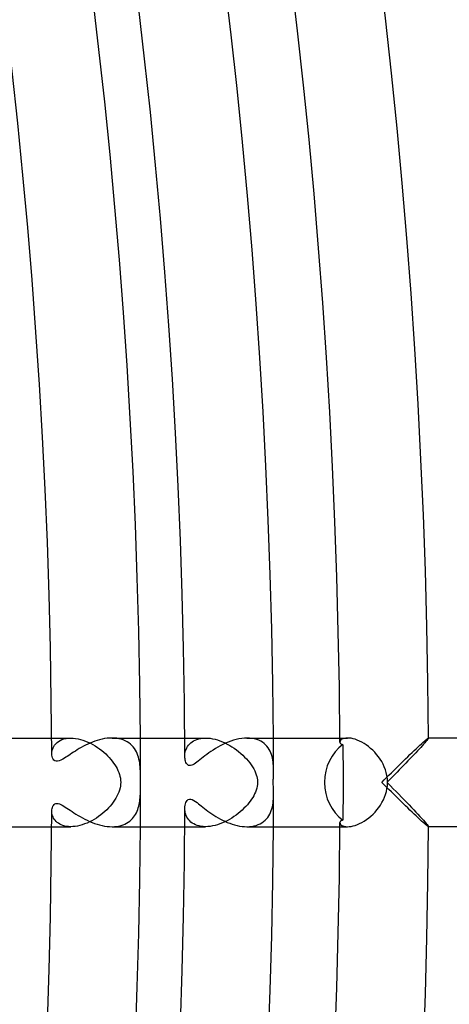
# Model space of a CAD drawing. Header units: millimetres. Extents: x -345 to 345, y -305 to 305.
# Tile 66 of 79: x 287 to 306, y -10 to 34. Entities that reach past the tile are written whole.
import ezdxf

# ---------------------------------------------------------------- set-up
doc = ezdxf.new("R2010")
doc.units = ezdxf.units.MM
doc.layers.add('HIDDEN', color=7, linetype='Continuous')
doc.layers.add('THICK', color=7, linetype='Continuous')

msp = doc.modelspace()

# ---------------------------------------------------------------- linework, layer by layer
at = {"layer": 'HIDDEN'}
for p, q in [((287.993, 2), (288.853, 2)), ((288.175, 1.743), (288.233, 1.799)), ((288.233, 1.799), (288.298, 1.849)), ((288.298, 1.849), (288.372, 1.893)), ((288.372, 1.893), (288.454, 1.93)), ((288.454, 1.93), (288.544, 1.96)), ((288.544, 1.96), (288.641, 1.982)), ((288.641, 1.982), (288.744, 1.995)), ((288.744, 1.995), (288.854, 2)), ((288.854, 2), (288.96, 1.996)), ((288.96, 1.996), (289.069, 1.984)), ((289.069, 1.984), (289.18, 1.964)), ((289.18, 1.964), (289.293, 1.937)), ((289.293, 1.937), (289.405, 1.904)), ((289.405, 1.904), (289.518, 1.863)), ((289.518, 1.863), (289.629, 1.816)), ((289.629, 1.816), (289.74, 1.764)), ((290.823, 1.997), (290.714, 2)), ((290.929, 1.986), (290.823, 1.997)), ((291.031, 1.969), (290.929, 1.986)), ((291.129, 1.945), (291.031, 1.969)), ((291.222, 1.914), (291.129, 1.945)), ((291.311, 1.876), (291.222, 1.914)), ((291.394, 1.831), (291.311, 1.876)), ((291.471, 1.782), (291.394, 1.831)), ((291.542, 1.726), (291.471, 1.782)), ((293.993, 2), (294.932, 2)), ((294.21, 1.727), (294.264, 1.779)), ((294.264, 1.779), (294.325, 1.827)), ((294.325, 1.827), (294.392, 1.87)), ((294.392, 1.87), (294.466, 1.908)), ((294.466, 1.908), (294.547, 1.94)), ((294.547, 1.94), (294.634, 1.965)), ((294.634, 1.965), (294.727, 1.984)), ((294.727, 1.984), (294.827, 1.996)), ((294.827, 1.996), (294.931, 2)), ((294.931, 2), (295.034, 1.996)), ((295.034, 1.996), (295.141, 1.986)), ((295.141, 1.986), (295.25, 1.968)), ((295.25, 1.968), (295.361, 1.943)), ((295.361, 1.943), (295.472, 1.912)), ((295.472, 1.912), (295.584, 1.874)), ((295.584, 1.874), (295.696, 1.83)), ((295.696, 1.83), (295.806, 1.78)), ((295.806, 1.78), (295.915, 1.726)), ((296.92, 1.996), (296.803, 2)), ((297.032, 1.983), (296.92, 1.996)), ((297.139, 1.962), (297.032, 1.983)), ((297.24, 1.934), (297.139, 1.962)), ((297.334, 1.898), (297.24, 1.934)), ((297.422, 1.855), (297.334, 1.898)), ((297.502, 1.806), (297.422, 1.855)), ((297.576, 1.751), (297.502, 1.806)), ((300.993, 2), (301.34, 2)), ((301, 1.85), (300.995, 1.818)), ((301.016, 1.882), (301, 1.85)), ((301.043, 1.913), (301.016, 1.882)), ((301.081, 1.941), (301.043, 1.913)), ((301.13, 1.965), (301.081, 1.941)), ((301.19, 1.984), (301.13, 1.965)), ((301.26, 1.996), (301.19, 1.984)), ((301.339, 2), (301.26, 1.996)), ((301.415, 1.997), (301.339, 2)), ((301.499, 1.986), (301.415, 1.997)), ((301.588, 1.968), (301.499, 1.986)), ((301.681, 1.941), (301.588, 1.968)), ((301.778, 1.907), (301.681, 1.941)), ((301.878, 1.864), (301.778, 1.907)), ((301.979, 1.813), (301.878, 1.864)), ((302.082, 1.754), (301.979, 1.813)), ((304.826, 1.781), (304.77, 1.718)), ((304.875, 1.837), (304.826, 1.781)), ((304.916, 1.886), (304.875, 1.837)), ((304.949, 1.927), (304.916, 1.886)), ((304.974, 1.96), (304.949, 1.927)), ((304.988, 1.983), (304.974, 1.96)), ((304.993, 1.997), (304.988, 1.983)), ((304.99, 2), (304.991, 2)), ((304.991, 2), (304.992, 2)), ((304.992, 2), (304.993, 1.999)), ((304.993, 1.999), (304.993, 1.998)), ((304.993, 1.998), (304.993, 1.998)), ((304.993, 1.998), (304.993, 1.997)), ((287.997, 1.292), (288, 1.356)), ((288, 1.356), (288.01, 1.422)), ((288.01, 1.422), (288.027, 1.488)), ((288.027, 1.488), (288.052, 1.555)), ((288.052, 1.555), (288.085, 1.62)), ((288.085, 1.62), (288.126, 1.684)), ((288.126, 1.684), (288.175, 1.743)), ((289.74, 1.764), (289.847, 1.707)), ((289.847, 1.707), (289.953, 1.645)), ((289.953, 1.645), (290.055, 1.578)), ((290.055, 1.578), (290.154, 1.508)), ((290.154, 1.508), (290.25, 1.435)), ((290.25, 1.435), (290.341, 1.359)), ((290.341, 1.359), (290.428, 1.281)), ((291.608, 1.665), (291.542, 1.726)), ((291.668, 1.6), (291.608, 1.665)), ((291.722, 1.53), (291.668, 1.6)), ((291.77, 1.456), (291.722, 1.53)), ((291.812, 1.379), (291.77, 1.456)), ((291.849, 1.299), (291.812, 1.379)), ((294.006, 1.297), (294.018, 1.36)), ((294.018, 1.36), (294.035, 1.425)), ((294.035, 1.425), (294.058, 1.489)), ((294.058, 1.489), (294.087, 1.552)), ((294.087, 1.552), (294.122, 1.613)), ((294.122, 1.613), (294.163, 1.672)), ((294.163, 1.672), (294.21, 1.727)), ((295.915, 1.726), (296.022, 1.667)), ((296.022, 1.667), (296.126, 1.603)), ((296.126, 1.603), (296.229, 1.535)), ((296.229, 1.535), (296.328, 1.463)), ((296.328, 1.463), (296.425, 1.388)), ((296.425, 1.388), (296.518, 1.309)), ((297.643, 1.691), (297.576, 1.751)), ((297.703, 1.626), (297.643, 1.691)), ((297.757, 1.557), (297.703, 1.626)), ((297.804, 1.484), (297.757, 1.557)), ((297.845, 1.408), (297.804, 1.484)), ((297.881, 1.329), (297.845, 1.408)), ((302.183, 1.688), (302.082, 1.754)), ((302.283, 1.614), (302.183, 1.688)), ((302.381, 1.534), (302.283, 1.614)), ((302.475, 1.448), (302.381, 1.534)), ((302.566, 1.356), (302.475, 1.448)), ((302.652, 1.258), (302.566, 1.356)), ((304.494, 1.417), (304.414, 1.332)), ((304.57, 1.499), (304.494, 1.417)), ((304.642, 1.577), (304.57, 1.499)), ((304.709, 1.65), (304.642, 1.577)), ((304.77, 1.718), (304.709, 1.65)), ((290.428, 1.281), (290.51, 1.201)), ((290.51, 1.201), (290.587, 1.12)), ((290.587, 1.12), (290.659, 1.038)), ((290.659, 1.038), (290.726, 0.956)), ((290.726, 0.956), (290.787, 0.872)), ((291.88, 1.217), (291.849, 1.299)), ((291.907, 1.133), (291.88, 1.217)), ((291.93, 1.048), (291.907, 1.133)), ((291.948, 0.961), (291.93, 1.048)), ((291.963, 0.873), (291.948, 0.961)), ((293.998, 1.173), (294, 1.234)), ((294, 1.234), (294.006, 1.297)), ((296.518, 1.309), (296.609, 1.228)), ((296.609, 1.228), (296.695, 1.143)), ((296.695, 1.143), (296.777, 1.056)), ((296.777, 1.056), (296.855, 0.966)), ((296.855, 0.966), (296.927, 0.876)), ((297.91, 1.249), (297.881, 1.329)), ((297.935, 1.167), (297.91, 1.249)), ((297.955, 1.084), (297.935, 1.167)), ((297.97, 1.001), (297.955, 1.084)), ((297.982, 0.916), (297.97, 1.001)), ((297.99, 0.832), (297.982, 0.916)), ((302.734, 1.156), (302.652, 1.258)), ((302.809, 1.049), (302.734, 1.156)), ((302.879, 0.937), (302.809, 1.049)), ((302.942, 0.82), (302.879, 0.937)), ((304.065, 0.965), (303.971, 0.868)), ((304.156, 1.06), (304.065, 0.965)), ((304.245, 1.153), (304.156, 1.06)), ((304.331, 1.244), (304.245, 1.153)), ((304.414, 1.332), (304.331, 1.244)), ((290.787, 0.872), (290.844, 0.788)), ((290.844, 0.788), (290.896, 0.704)), ((290.896, 0.704), (290.943, 0.619)), ((290.943, 0.619), (290.984, 0.534)), ((290.984, 0.534), (291.019, 0.448)), ((291.019, 0.448), (291.049, 0.361)), ((291.974, 0.784), (291.963, 0.873)), ((291.983, 0.693), (291.974, 0.784)), ((291.99, 0.6), (291.983, 0.693)), ((291.994, 0.506), (291.99, 0.6)), ((291.997, 0.411), (291.994, 0.506)), ((296.927, 0.876), (296.993, 0.786)), ((296.993, 0.786), (297.053, 0.695)), ((297.053, 0.695), (297.106, 0.604)), ((297.106, 0.604), (297.153, 0.514)), ((297.153, 0.514), (297.192, 0.425)), ((297.995, 0.747), (297.99, 0.832)), ((297.998, 0.663), (297.995, 0.747)), ((297.999, 0.579), (297.998, 0.663)), ((297.998, 0.43), (297.999, 0.504)), ((297.999, 0.504), (297.999, 0.579)), ((302.998, 0.698), (302.942, 0.82)), ((303.047, 0.571), (302.998, 0.698)), ((303.086, 0.439), (303.047, 0.571)), ((303.571, 0.458), (303.466, 0.352)), ((303.674, 0.563), (303.571, 0.458)), ((303.776, 0.667), (303.674, 0.563)), ((303.874, 0.768), (303.776, 0.667)), ((303.971, 0.868), (303.874, 0.768)), ((291.049, 0.361), (291.073, 0.273)), ((291.073, 0.273), (291.09, 0.183)), ((291.09, 0.183), (291.101, 0.092)), ((291.101, 0.092), (291.105, 0)), ((291.105, 0), (291.102, -0.081)), ((291.999, 0.318), (291.997, 0.411)), ((292, 0.231), (291.999, 0.318)), ((292, 0.149), (292, 0.231)), ((292, 0.073), (292, 0.149)), ((292, 0), (292, 0.073)), ((292, -0.068), (292, 0)), ((297.192, 0.425), (297.224, 0.339)), ((297.224, 0.339), (297.247, 0.26)), ((297.247, 0.26), (297.263, 0.188)), ((297.263, 0.188), (297.273, 0.121)), ((297.273, 0.121), (297.279, 0.06)), ((297.281, 0), (297.277, -0.09)), ((297.279, 0.06), (297.281, 0)), ((297.99, 0.088), (297.991, 0.133)), ((297.99, 0.044), (297.99, 0.088)), ((297.99, 0), (297.99, 0.044)), ((297.99, -0.058), (297.99, 0)), ((297.991, 0.133), (297.992, 0.181)), ((297.992, 0.181), (297.993, 0.235)), ((297.993, 0.235), (297.995, 0.294)), ((297.995, 0.294), (297.996, 0.359)), ((297.996, 0.359), (297.998, 0.43)), ((303.116, 0.303), (303.086, 0.439)), ((303.135, 0.164), (303.116, 0.303)), ((303.143, 0.026), (303.135, 0.164)), ((303.252, 0.135), (303.143, 0.026)), ((303.36, 0.244), (303.252, 0.135)), ((303.466, 0.352), (303.36, 0.244)), ((291.021, -0.442), (290.982, -0.536)), ((291.053, -0.346), (291.021, -0.442)), ((291.077, -0.254), (291.053, -0.346)), ((291.093, -0.165), (291.077, -0.254)), ((291.102, -0.081), (291.093, -0.165)), ((291.996, -0.448), (291.998, -0.367)), ((291.998, -0.367), (291.999, -0.288)), ((291.999, -0.288), (292, -0.211)), ((292, -0.138), (292, -0.068)), ((292, -0.211), (292, -0.138)), ((297.185, -0.441), (297.148, -0.523)), ((297.218, -0.356), (297.185, -0.441)), ((297.245, -0.268), (297.218, -0.356)), ((297.264, -0.179), (297.245, -0.268)), ((297.277, -0.09), (297.264, -0.179)), ((297.991, -0.115), (297.99, -0.058)), ((297.992, -0.172), (297.991, -0.115)), ((297.993, -0.23), (297.992, -0.172)), ((297.994, -0.287), (297.993, -0.23)), ((297.996, -0.345), (297.994, -0.287)), ((297.997, -0.402), (297.996, -0.345)), ((297.998, -0.461), (297.997, -0.402)), ((303.055, -0.547), (303.091, -0.419)), ((303.091, -0.419), (303.119, -0.288)), ((303.119, -0.288), (303.136, -0.157)), ((303.136, -0.157), (303.143, -0.026)), ((303.143, -0.026), (303.273, -0.156)), ((303.273, -0.156), (303.401, -0.285)), ((303.401, -0.285), (303.526, -0.413)), ((303.526, -0.413), (303.65, -0.538)), ((290.831, -0.808), (290.771, -0.895)), ((290.887, -0.72), (290.831, -0.808)), ((290.937, -0.629), (290.887, -0.72)), ((290.982, -0.536), (290.937, -0.629)), ((291.955, -0.926), (291.966, -0.848)), ((291.966, -0.848), (291.976, -0.769)), ((291.976, -0.769), (291.984, -0.69)), ((291.984, -0.69), (291.989, -0.61)), ((291.989, -0.61), (291.993, -0.529)), ((291.993, -0.529), (291.996, -0.448)), ((296.951, -0.844), (296.888, -0.926)), ((297.008, -0.763), (296.951, -0.844)), ((297.06, -0.682), (297.008, -0.763)), ((297.107, -0.602), (297.06, -0.682)), ((297.148, -0.523), (297.107, -0.602)), ((297.98, -0.928), (297.989, -0.84)), ((297.989, -0.84), (297.995, -0.752)), ((297.995, -0.752), (297.998, -0.665)), ((297.999, -0.519), (297.998, -0.461)), ((297.998, -0.665), (297.999, -0.579)), ((297.999, -0.579), (297.999, -0.519)), ((302.893, -0.912), (302.955, -0.794)), ((302.955, -0.794), (303.009, -0.672)), ((303.009, -0.672), (303.055, -0.547)), ((303.65, -0.538), (303.771, -0.662)), ((303.771, -0.662), (303.888, -0.783)), ((303.888, -0.783), (304.003, -0.901)), ((287.999, -1.343), (287.997, -1.292)), ((290.392, -1.314), (290.302, -1.392)), ((290.478, -1.233), (290.392, -1.314)), ((290.558, -1.151), (290.478, -1.233)), ((290.634, -1.067), (290.558, -1.151)), ((290.705, -0.981), (290.634, -1.067)), ((290.771, -0.895), (290.705, -0.981)), ((291.815, -1.373), (291.848, -1.301)), ((291.848, -1.301), (291.876, -1.228)), ((291.876, -1.228), (291.901, -1.154)), ((291.901, -1.154), (291.922, -1.078)), ((291.922, -1.078), (291.94, -1.002)), ((291.94, -1.002), (291.955, -0.926)), ((294, -1.237), (293.998, -1.173)), ((294.007, -1.304), (294, -1.237)), ((294.02, -1.37), (294.007, -1.304)), ((296.497, -1.328), (296.406, -1.403)), ((296.584, -1.25), (296.497, -1.328)), ((296.667, -1.17), (296.584, -1.25)), ((296.746, -1.089), (296.667, -1.17)), ((296.82, -1.008), (296.746, -1.089)), ((296.888, -0.926), (296.82, -1.008)), ((297.868, -1.359), (297.901, -1.277)), ((297.901, -1.277), (297.928, -1.192)), ((297.928, -1.192), (297.95, -1.105)), ((297.95, -1.105), (297.967, -1.017)), ((297.967, -1.017), (297.98, -0.928)), ((302.581, -1.34), (302.667, -1.24)), ((302.667, -1.24), (302.749, -1.135)), ((302.749, -1.135), (302.824, -1.026)), ((302.824, -1.026), (302.893, -0.912)), ((304.003, -0.901), (304.113, -1.015)), ((304.113, -1.015), (304.22, -1.127)), ((304.22, -1.127), (304.323, -1.235)), ((304.323, -1.235), (304.422, -1.34)), ((288.005, -1.396), (287.999, -1.343)), ((288.016, -1.449), (288.005, -1.396)), ((288.032, -1.503), (288.016, -1.449)), ((288.053, -1.557), (288.032, -1.503)), ((288.079, -1.611), (288.053, -1.557)), ((288.111, -1.663), (288.079, -1.611)), ((288.149, -1.713), (288.111, -1.663)), ((288.192, -1.761), (288.149, -1.713)), ((288.241, -1.806), (288.192, -1.761)), ((289.801, -1.732), (289.694, -1.786)), ((289.906, -1.673), (289.801, -1.732)), ((290.009, -1.609), (289.906, -1.673)), ((290.11, -1.54), (290.009, -1.609)), ((290.208, -1.467), (290.11, -1.54)), ((290.302, -1.392), (290.208, -1.467)), ((291.447, -1.798), (291.515, -1.748)), ((291.515, -1.748), (291.578, -1.694)), ((291.578, -1.694), (291.635, -1.637)), ((291.635, -1.637), (291.688, -1.575)), ((291.688, -1.575), (291.735, -1.51)), ((291.735, -1.51), (291.777, -1.443)), ((291.777, -1.443), (291.815, -1.373)), ((294.039, -1.437), (294.02, -1.37)), ((294.064, -1.502), (294.039, -1.437)), ((294.094, -1.565), (294.064, -1.502)), ((294.13, -1.626), (294.094, -1.565)), ((294.173, -1.684), (294.13, -1.626)), ((294.221, -1.738), (294.173, -1.684)), ((294.276, -1.789), (294.221, -1.738)), ((295.909, -1.729), (295.802, -1.782)), ((296.014, -1.671), (295.909, -1.729)), ((296.116, -1.61), (296.014, -1.671)), ((296.216, -1.544), (296.116, -1.61)), ((296.313, -1.475), (296.216, -1.544)), ((296.406, -1.403), (296.313, -1.475)), ((297.479, -1.821), (297.553, -1.77)), ((297.553, -1.77), (297.621, -1.712)), ((297.621, -1.712), (297.682, -1.65)), ((297.682, -1.65), (297.737, -1.583)), ((297.737, -1.583), (297.787, -1.512)), ((297.787, -1.512), (297.83, -1.437)), ((297.83, -1.437), (297.868, -1.359)), ((301.989, -1.808), (302.092, -1.748)), ((302.092, -1.748), (302.194, -1.68)), ((302.194, -1.68), (302.295, -1.605)), ((302.295, -1.605), (302.394, -1.522)), ((302.394, -1.522), (302.489, -1.434)), ((302.489, -1.434), (302.581, -1.34)), ((304.422, -1.34), (304.516, -1.441)), ((304.516, -1.441), (304.605, -1.537)), ((304.605, -1.537), (304.687, -1.626)), ((304.687, -1.626), (304.762, -1.709)), ((304.762, -1.709), (304.828, -1.784)), ((287.993, -2), (288.853, -2)), ((288.297, -1.848), (288.241, -1.806)), ((288.358, -1.885), (288.297, -1.848)), ((288.426, -1.918), (288.358, -1.885)), ((288.499, -1.947), (288.426, -1.918)), ((288.579, -1.969), (288.499, -1.947)), ((288.665, -1.986), (288.579, -1.969)), ((288.756, -1.996), (288.665, -1.986)), ((288.853, -2), (288.756, -1.996)), ((288.95, -1.997), (288.853, -2)), ((289.051, -1.987), (288.95, -1.997)), ((289.155, -1.969), (289.051, -1.987)), ((289.261, -1.946), (289.155, -1.969)), ((289.369, -1.915), (289.261, -1.946)), ((289.477, -1.878), (289.369, -1.915)), ((289.586, -1.835), (289.477, -1.878)), ((289.694, -1.786), (289.586, -1.835)), ((290.717, -2), (290.824, -1.997)), ((290.824, -1.997), (290.928, -1.986)), ((290.928, -1.986), (291.027, -1.97)), ((291.027, -1.97), (291.121, -1.947)), ((291.121, -1.947), (291.211, -1.918)), ((291.211, -1.918), (291.295, -1.883)), ((291.295, -1.883), (291.374, -1.843)), ((291.374, -1.843), (291.447, -1.798)), ((293.993, -2), (294.932, -2)), ((294.337, -1.835), (294.276, -1.789)), ((294.404, -1.877), (294.337, -1.835)), ((294.478, -1.913), (294.404, -1.877)), ((294.558, -1.943), (294.478, -1.913)), ((294.644, -1.968), (294.558, -1.943)), ((294.735, -1.986), (294.644, -1.968)), ((294.831, -1.996), (294.735, -1.986)), ((294.932, -2), (294.831, -1.996)), ((295.037, -1.996), (294.932, -2)), ((295.144, -1.985), (295.037, -1.996)), ((295.253, -1.967), (295.144, -1.985)), ((295.363, -1.942), (295.253, -1.967)), ((295.474, -1.911), (295.363, -1.942)), ((295.585, -1.874), (295.474, -1.911)), ((295.694, -1.831), (295.585, -1.874)), ((295.802, -1.782), (295.694, -1.831)), ((296.802, -2), (296.913, -1.996)), ((296.913, -1.996), (297.02, -1.985)), ((297.02, -1.985), (297.123, -1.966)), ((297.123, -1.966), (297.22, -1.94)), ((297.22, -1.94), (297.313, -1.907)), ((297.313, -1.907), (297.399, -1.867)), ((297.399, -1.867), (297.479, -1.821)), ((300.993, -2), (301.34, -2)), ((300.995, -1.818), (301, -1.85)), ((301, -1.85), (301.016, -1.882)), ((301.016, -1.882), (301.043, -1.913)), ((301.043, -1.913), (301.081, -1.941)), ((301.081, -1.941), (301.13, -1.965)), ((301.13, -1.965), (301.189, -1.983)), ((301.189, -1.983), (301.259, -1.996)), ((301.259, -1.996), (301.339, -2)), ((301.339, -2), (301.417, -1.997)), ((301.417, -1.997), (301.501, -1.986)), ((301.501, -1.986), (301.591, -1.967)), ((301.591, -1.967), (301.685, -1.94)), ((301.685, -1.94), (301.784, -1.905)), ((301.784, -1.905), (301.886, -1.86)), ((301.886, -1.86), (301.989, -1.808)), ((304.828, -1.784), (304.885, -1.849)), ((304.885, -1.849), (304.931, -1.905)), ((304.931, -1.905), (304.965, -1.949)), ((304.965, -1.949), (304.986, -1.979)), ((304.986, -1.979), (304.993, -1.997)), ((304.991, -2), (304.99, -2)), ((304.992, -2), (304.991, -2)), ((304.993, -1.999), (304.992, -2)), ((304.993, -1.997), (304.993, -1.998)), ((304.993, -1.998), (304.993, -1.998)), ((304.993, -1.998), (304.993, -1.999))]:
    msp.add_line(p, q, dxfattribs=at)
for radius, start, end in [(292, 0, 0.39242), (298, 0.11127, 0.38451), (292, 359.60758, 0), (298, 359.61549, 359.88873)]:
    msp.add_arc((0, 0), radius, start, end, dxfattribs=at)
for start_param, end_param in [(-1.570796, -1.557943), (-1.58365, -1.570796)]:
    msp.add_ellipse((301.904, 0), major_axis=(0, 2), ratio=0.619689, start_param=start_param, end_param=end_param, dxfattribs=at)
at = {"layer": 'THICK'}
for p, q in [((284.627, 2), (287.993, 2)), ((289.831, 1.814), (289.726, 1.771)), ((289.938, 1.854), (289.831, 1.814)), ((290.047, 1.89), (289.938, 1.854)), ((290.157, 1.922), (290.047, 1.89)), ((290.268, 1.949), (290.157, 1.922)), ((290.38, 1.971), (290.268, 1.949)), ((290.492, 1.987), (290.38, 1.971)), ((290.604, 1.997), (290.492, 1.987)), ((290.714, 2), (290.604, 1.997)), ((290.716, 2), (293.993, 2)), ((295.952, 1.819), (295.832, 1.768)), ((296.074, 1.864), (295.952, 1.819)), ((296.196, 1.904), (296.074, 1.864)), ((296.319, 1.938), (296.196, 1.904)), ((296.442, 1.964), (296.319, 1.938)), ((296.564, 1.984), (296.442, 1.964)), ((296.685, 1.996), (296.564, 1.984)), ((296.803, 2), (296.685, 1.996)), ((296.803, 2), (300.993, 2)), ((300.995, 1.818), (300.996, 1.803)), ((300.996, 1.803), (301, 1.787)), ((301, 1.787), (301.007, 1.773)), ((304.678, 1.744), (304.749, 1.807)), ((304.749, 1.807), (304.812, 1.863)), ((304.812, 1.863), (304.867, 1.911)), ((304.867, 1.911), (304.913, 1.949)), ((304.913, 1.949), (304.949, 1.977)), ((304.949, 1.977), (304.975, 1.994)), ((304.975, 1.994), (304.99, 2)), ((337, 2), (304.99, 2)), ((288.983, 1.362), (288.905, 1.311)), ((289.064, 1.414), (288.983, 1.362)), ((289.149, 1.467), (289.064, 1.414)), ((289.237, 1.52), (289.149, 1.467)), ((289.329, 1.574), (289.237, 1.52)), ((289.424, 1.626), (289.329, 1.574)), ((289.522, 1.676), (289.424, 1.626)), ((289.623, 1.725), (289.522, 1.676)), ((289.726, 1.771), (289.623, 1.725)), ((295.174, 1.392), (295.079, 1.325)), ((295.274, 1.459), (295.174, 1.392)), ((295.379, 1.526), (295.274, 1.459)), ((295.488, 1.592), (295.379, 1.526)), ((295.6, 1.654), (295.488, 1.592)), ((295.715, 1.713), (295.6, 1.654)), ((295.832, 1.768), (295.715, 1.713)), ((301.007, 1.773), (301.017, 1.759)), ((301.017, 1.759), (301.029, 1.746)), ((301.029, 1.746), (301.044, 1.734)), ((301.044, 1.734), (301.062, 1.724)), ((301.062, 1.724), (301.083, 1.714)), ((301.083, 1.714), (301.106, 1.707)), ((301.106, 1.707), (301.132, 1.7)), ((301.132, 1.7), (301.133, 1.415)), ((301.133, 1.415), (301.134, 1.131)), ((304.152, 1.249), (304.249, 1.341)), ((304.249, 1.341), (304.343, 1.431)), ((304.343, 1.431), (304.434, 1.516)), ((304.434, 1.516), (304.52, 1.598)), ((304.52, 1.598), (304.602, 1.674)), ((304.602, 1.674), (304.678, 1.744)), ((288.001, 1.226), (287.997, 1.292)), ((288.012, 1.164), (288.001, 1.226)), ((288.031, 1.104), (288.012, 1.164)), ((288.059, 1.051), (288.031, 1.104)), ((288.095, 1.006), (288.059, 1.051)), ((288.14, 0.973), (288.095, 1.006)), ((288.195, 0.955), (288.14, 0.973)), ((288.259, 0.953), (288.195, 0.955)), ((288.332, 0.969), (288.259, 0.953)), ((288.411, 1), (288.332, 0.969)), ((288.49, 1.041), (288.411, 1)), ((288.565, 1.086), (288.49, 1.041)), ((288.632, 1.129), (288.565, 1.086)), ((288.695, 1.17), (288.632, 1.129)), ((288.761, 1.215), (288.695, 1.17)), ((288.832, 1.262), (288.761, 1.215)), ((288.905, 1.311), (288.832, 1.262)), ((294, 1.113), (293.998, 1.173)), ((294.007, 1.056), (294, 1.113)), ((294.017, 1.002), (294.007, 1.056)), ((294.031, 0.951), (294.017, 1.002)), ((294.05, 0.902), (294.031, 0.951)), ((294.073, 0.858), (294.05, 0.902)), ((294.539, 0.906), (294.477, 0.86)), ((294.605, 0.957), (294.539, 0.906)), ((294.674, 1.011), (294.605, 0.957)), ((294.746, 1.069), (294.674, 1.011)), ((294.822, 1.129), (294.746, 1.069)), ((294.903, 1.193), (294.822, 1.129)), ((294.988, 1.258), (294.903, 1.193)), ((295.079, 1.325), (294.988, 1.258)), ((301.134, 1.131), (301.135, 0.847)), ((303.744, 0.852), (303.848, 0.954)), ((303.848, 0.954), (303.952, 1.055)), ((303.952, 1.055), (304.053, 1.153)), ((304.053, 1.153), (304.152, 1.249)), ((294.1, 0.82), (294.073, 0.858)), ((294.133, 0.789), (294.1, 0.82)), ((294.17, 0.767), (294.133, 0.789)), ((294.212, 0.755), (294.17, 0.767)), ((294.259, 0.756), (294.212, 0.755)), ((294.309, 0.768), (294.259, 0.756)), ((294.362, 0.791), (294.309, 0.768)), ((294.417, 0.822), (294.362, 0.791)), ((294.477, 0.86), (294.417, 0.822)), ((301.135, 0.847), (301.136, 0.564)), ((301.136, 0.564), (301.136, 0.282)), ((303.316, 0.431), (303.424, 0.538)), ((303.424, 0.538), (303.531, 0.644)), ((303.531, 0.644), (303.638, 0.749)), ((303.638, 0.749), (303.744, 0.852)), ((301.136, 0.282), (301.136, 0)), ((301.136, 0), (301.136, -0.282)), ((302.883, 0), (302.991, 0.108)), ((302.991, 0.108), (303.099, 0.216)), ((303.099, 0.216), (303.207, 0.324)), ((303.207, 0.324), (303.316, 0.431)), ((301.136, -0.282), (301.136, -0.564)), ((302.991, -0.108), (302.883, 0)), ((303.099, -0.216), (302.991, -0.108)), ((303.207, -0.324), (303.099, -0.216)), ((303.316, -0.431), (303.207, -0.324)), ((303.424, -0.538), (303.316, -0.431)), ((294.047, -0.91), (294.072, -0.859)), ((294.072, -0.859), (294.106, -0.813)), ((294.106, -0.813), (294.15, -0.777)), ((294.15, -0.777), (294.204, -0.757)), ((294.204, -0.757), (294.266, -0.757)), ((294.266, -0.757), (294.336, -0.779)), ((294.336, -0.779), (294.41, -0.817)), ((294.41, -0.817), (294.484, -0.865)), ((294.484, -0.865), (294.553, -0.916)), ((301.135, -0.847), (301.134, -1.131)), ((301.136, -0.564), (301.135, -0.847)), ((303.531, -0.644), (303.424, -0.538)), ((303.638, -0.749), (303.531, -0.644)), ((303.744, -0.852), (303.638, -0.749)), ((303.848, -0.954), (303.744, -0.852)), ((287.997, -1.292), (288, -1.234)), ((288, -1.234), (288.009, -1.18)), ((288.009, -1.18), (288.022, -1.129)), ((288.022, -1.129), (288.042, -1.081)), ((288.042, -1.081), (288.067, -1.038)), ((288.067, -1.038), (288.099, -1.003)), ((288.099, -1.003), (288.136, -0.975)), ((288.136, -0.975), (288.18, -0.958)), ((288.18, -0.958), (288.229, -0.952)), ((288.229, -0.952), (288.283, -0.957)), ((288.283, -0.957), (288.341, -0.972)), ((288.341, -0.972), (288.403, -0.997)), ((288.403, -0.997), (288.468, -1.029)), ((288.468, -1.029), (288.536, -1.068)), ((288.536, -1.068), (288.606, -1.112)), ((288.606, -1.112), (288.678, -1.159)), ((288.678, -1.159), (288.751, -1.208)), ((288.751, -1.208), (288.829, -1.26)), ((288.829, -1.26), (288.911, -1.315)), ((288.911, -1.315), (288.998, -1.372)), ((293.998, -1.173), (294.001, -1.099)), ((294.001, -1.099), (294.011, -1.03)), ((294.011, -1.03), (294.026, -0.967)), ((294.026, -0.967), (294.047, -0.91)), ((294.553, -0.916), (294.614, -0.964)), ((294.614, -0.964), (294.675, -1.012)), ((294.675, -1.012), (294.739, -1.064)), ((294.739, -1.064), (294.808, -1.118)), ((294.808, -1.118), (294.881, -1.176)), ((294.881, -1.176), (294.959, -1.236)), ((294.959, -1.236), (295.04, -1.297)), ((295.04, -1.297), (295.126, -1.359)), ((301.134, -1.131), (301.133, -1.415)), ((303.952, -1.055), (303.848, -0.954)), ((304.053, -1.153), (303.952, -1.055)), ((304.152, -1.249), (304.053, -1.153)), ((304.249, -1.341), (304.152, -1.249)), ((288.998, -1.372), (289.088, -1.429)), ((289.088, -1.429), (289.182, -1.488)), ((289.182, -1.488), (289.281, -1.546)), ((289.281, -1.546), (289.383, -1.603)), ((289.383, -1.603), (289.487, -1.658)), ((289.487, -1.658), (289.594, -1.711)), ((289.594, -1.711), (289.703, -1.761)), ((289.703, -1.761), (289.813, -1.807)), ((295.126, -1.359), (295.216, -1.421)), ((295.216, -1.421), (295.308, -1.482)), ((295.308, -1.482), (295.403, -1.541)), ((295.403, -1.541), (295.501, -1.599)), ((295.501, -1.599), (295.601, -1.655)), ((295.601, -1.655), (295.704, -1.708)), ((295.704, -1.708), (295.809, -1.758)), ((295.809, -1.758), (295.916, -1.804)), ((301.007, -1.773), (301, -1.787)), ((301.017, -1.759), (301.007, -1.773)), ((301.029, -1.746), (301.017, -1.759)), ((301.044, -1.734), (301.029, -1.746)), ((301.062, -1.724), (301.044, -1.734)), ((301.083, -1.714), (301.062, -1.724)), ((301.106, -1.707), (301.083, -1.714)), ((301.132, -1.7), (301.106, -1.707)), ((301.133, -1.415), (301.132, -1.7)), ((304.343, -1.431), (304.249, -1.341)), ((304.434, -1.516), (304.343, -1.431)), ((304.52, -1.598), (304.434, -1.516)), ((304.602, -1.674), (304.52, -1.598)), ((304.678, -1.744), (304.602, -1.674)), ((304.749, -1.807), (304.678, -1.744)), ((284.627, -2), (287.993, -2)), ((289.813, -1.807), (289.926, -1.85)), ((289.926, -1.85), (290.039, -1.888)), ((290.039, -1.888), (290.154, -1.921)), ((290.154, -1.921), (290.268, -1.949)), ((290.268, -1.949), (290.382, -1.971)), ((290.382, -1.971), (290.495, -1.987)), ((290.495, -1.987), (290.608, -1.997)), ((290.608, -1.997), (290.717, -2)), ((290.716, -2), (293.993, -2)), ((295.916, -1.804), (296.025, -1.847)), ((296.025, -1.847), (296.135, -1.885)), ((296.135, -1.885), (296.246, -1.919)), ((296.246, -1.919), (296.358, -1.947)), ((296.358, -1.947), (296.471, -1.97)), ((296.471, -1.97), (296.583, -1.986)), ((296.583, -1.986), (296.694, -1.997)), ((296.694, -1.997), (296.802, -2)), ((296.803, -2), (300.993, -2)), ((300.996, -1.802), (300.995, -1.818)), ((301, -1.787), (300.996, -1.802)), ((304.812, -1.863), (304.749, -1.807)), ((304.867, -1.911), (304.812, -1.863)), ((304.913, -1.949), (304.867, -1.911)), ((304.949, -1.977), (304.913, -1.949)), ((304.975, -1.994), (304.949, -1.977)), ((304.99, -2), (304.975, -1.994)), ((337, -2), (304.99, -2))]:
    msp.add_line(p, q, dxfattribs=at)
for radius, start, end in [(305, 0.37569, 59.62428), (301, 0.34607, 59.6539), (298, 0.38451, 59.61546), (294, 0.22855, 59.77142), (292, 0.39242, 59.60755), (288, 0.25703, 59.743), (288, 300.257, 359.74297), (294, 300.22858, 359.77145), (292, 300.39245, 359.60758), (298, 300.38454, 359.61549), (301, 300.3461, 359.65393), (305, 300.37572, 359.62431)]:
    msp.add_arc((0, 0), radius, start, end, dxfattribs=at)
for start_param, end_param in [(-2.587179, -1.570796), (-1.570796, -0.554413)]:
    msp.add_ellipse((302.062, 0), major_axis=(0, -2), ratio=0.883217, start_param=start_param, end_param=end_param, dxfattribs=at)

doc.saveas('drawing.dxf')
